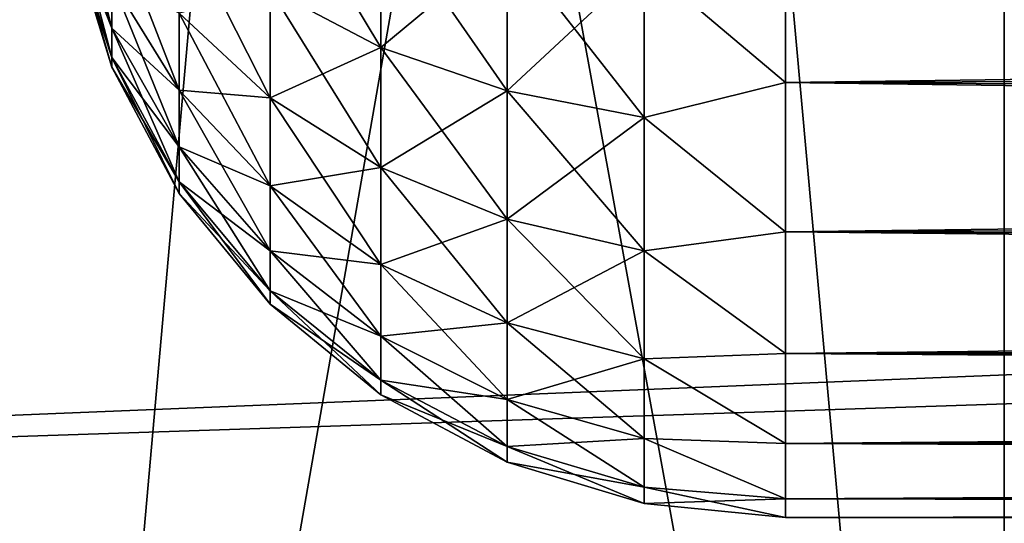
# Model space of a CAD drawing. Header units: millimetres. Extents: x -25 to 64, y -3 to 358.
# Tile 157 of 256: x 46.05 to 47.4, y 107.992 to 108.682. Entities that reach past the tile are written whole.
import ezdxf

# ---------------------------------------------------------------- set-up
doc = ezdxf.new("R2010")
doc.units = ezdxf.units.MM
doc.header["$LTSCALE"] = 52.148148
for name, color, linetype in [('102', 7, 'CONTINUOUS'), ('134', 7, 'CONTINUOUS'), ('135', 7, 'CONTINUOUS'), ('137', 7, 'CONTINUOUS'), ('138', 7, 'CONTINUOUS'), ('239', 7, 'CONTINUOUS'), ('242', 7, 'CONTINUOUS'), ('243', 7, 'CONTINUOUS'), ('245', 7, 'CONTINUOUS'), ('361', 7, 'CONTINUOUS')]:
    doc.layers.add(name, color=color, linetype=linetype)

msp = doc.modelspace()

# ---------------------------------------------------------------- linework, layer by layer
at = {"layer": '102', "color": 7, "linetype": 'CONTINUOUS'}
for points in [[(47.4, 113.5, 4.5), (46.6933, 113.3106, 4.5), (47.4, 105.5, 4.5), (47.4, 113.5, 4.5)], [(46.6933, 113.3106, 4.5), (46, 113.1684, 4.5), (47.4, 105.5, 4.5), (46.6933, 113.3106, 4.5)], [(46, 113.1684, 4.5), (46, 105.5, 4.5), (47.4, 105.5, 4.5), (46, 113.1684, 4.5)]]:
    msp.add_3dface(points, dxfattribs=at)
at = {"layer": '134', "color": 7, "linetype": 'CONTINUOUS'}
for points in [[(58.6, 108.75, 1.2991), (58.6, 108.6396, 1.2287), (47.1, 108.8314, 1.3428), (58.6, 108.75, 1.2991)], [(47.1, 108.8314, 1.3428), (58.6, 108.6396, 1.2287), (47.1, 108.5961, 1.197), (47.1, 108.8314, 1.3428)], [(58.6, 108.6396, 1.2287), (58.6, 108.5359, 1.1491), (47.1, 108.5961, 1.197), (58.6, 108.6396, 1.2287)], [(58.6, 108.5359, 1.1491), (58.6, 108.4393, 1.0607), (47.1, 108.5961, 1.197), (58.6, 108.5359, 1.1491)], [(47.1, 108.5961, 1.197), (58.6, 108.4393, 1.0607), (47.1, 108.3915, 1.0106), (47.1, 108.5961, 1.197)], [(58.6, 108.4393, 1.0607), (58.6, 108.3509, 0.9641), (47.1, 108.3915, 1.0106), (58.6, 108.4393, 1.0607)], [(58.6, 108.3509, 0.9641), (58.6, 108.2713, 0.8604), (47.1, 108.3915, 1.0106), (58.6, 108.3509, 0.9641)], [(47.1, 108.3915, 1.0106), (58.6, 108.2713, 0.8604), (47.1, 108.2247, 0.7897), (47.1, 108.3915, 1.0106)], [(58.6, 108.2713, 0.8604), (58.6, 108.2009, 0.75), (47.1, 108.2247, 0.7897), (58.6, 108.2713, 0.8604)], [(58.6, 108.2009, 0.75), (58.6, 108.1406, 0.634), (47.1, 108.2247, 0.7897), (58.6, 108.2009, 0.75)], [(47.1, 108.2247, 0.7897), (58.6, 108.1406, 0.634), (47.1, 108.1013, 0.5419), (47.1, 108.2247, 0.7897)], [(58.6, 108.1406, 0.634), (58.6, 108.0905, 0.513), (47.1, 108.1013, 0.5419), (58.6, 108.1406, 0.634)], [(58.6, 108.0905, 0.513), (58.6, 108.0511, 0.3882), (47.1, 108.1013, 0.5419), (58.6, 108.0905, 0.513)], [(47.1, 108.1013, 0.5419), (58.6, 108.0511, 0.3882), (47.1, 108.0255, 0.2756), (47.1, 108.1013, 0.5419)], [(58.6, 108.0511, 0.3882), (58.6, 108.0228, 0.2605), (47.1, 108.0255, 0.2756), (58.6, 108.0511, 0.3882)], [(58.6, 108.0057, 0.1307), (58.6, 108), (47.1, 108.0255, 0.2756), (58.6, 108.0057, 0.1307)], [(58.6, 108), (47.1, 108), (47.1, 108.0255, 0.2756), (58.6, 108)], [(58.6, 108.0228, 0.2605), (58.6, 108.0057, 0.1307), (47.1, 108.0255, 0.2756), (58.6, 108.0228, 0.2605)]]:
    msp.add_3dface(points, dxfattribs=at)
at = {"layer": '135', "color": 7, "linetype": 'CONTINUOUS'}
for points in [[(46.1192, 108.8468, 0.2377), (46.1192, 108.898, 0.3475), (46.1762, 108.6704, 0.302), (46.1192, 108.8468, 0.2377)], [(46.1192, 108.898, 0.3475), (46.1762, 108.7354, 0.4414), (46.1762, 108.6704, 0.302), (46.1192, 108.898, 0.3475)], [(46.5451, 108.8341, 1.1535), (46.5451, 108.6439, 1.0203), (46.3933, 108.8962, 1.0457), (46.5451, 108.8341, 1.1535)], [(46.3933, 108.8962, 1.0457), (46.5451, 108.6439, 1.0203), (46.3933, 108.7238, 0.925), (46.3933, 108.8962, 1.0457)], [(46.1192, 108.8155, 0.1207), (46.1192, 108.8468, 0.2377), (46.1762, 108.6305, 0.1533), (46.1192, 108.8155, 0.1207)], [(46.1192, 108.8468, 0.2377), (46.1762, 108.6704, 0.302), (46.1762, 108.6305, 0.1533), (46.1192, 108.8468, 0.2377)], [(46.2687, 108.6911, 0.6787), (46.2687, 108.5856, 0.528), (46.1762, 108.8237, 0.5675), (46.2687, 108.6911, 0.6787)], [(46.1762, 108.8237, 0.5675), (46.2687, 108.5856, 0.528), (46.1762, 108.7354, 0.4414), (46.1762, 108.8237, 0.5675)], [(46.7182, 108.7879, 1.2334), (46.7182, 108.5845, 1.091), (46.5451, 108.8341, 1.1535), (46.7182, 108.7879, 1.2334)], [(46.5451, 108.8341, 1.1535), (46.7182, 108.5845, 1.091), (46.5451, 108.6439, 1.0203), (46.5451, 108.8341, 1.1535)], [(47.1, 108.8314, 1.3428), (47.1, 108.5961, 1.197), (46.9061, 108.7595, 1.2826), (47.1, 108.8314, 1.3428)], [(46.1192, 108.8049, 0), (46.1192, 108.8155, 0.1207), (46.1762, 108.6171, 0), (46.1192, 108.8049, 0)], [(46.1762, 108.6171, 0), (46.1192, 108.8155, 0.1207), (46.1762, 108.6305, 0.1533), (46.1762, 108.6171, 0)], [(46.3933, 108.7238, 0.925), (46.3933, 108.575, 0.7762), (46.2687, 108.8213, 0.8089), (46.3933, 108.7238, 0.925)], [(46.2687, 108.8213, 0.8089), (46.3933, 108.575, 0.7762), (46.2687, 108.6911, 0.6787), (46.2687, 108.8213, 0.8089)], [(46.9061, 108.7595, 1.2826), (46.9061, 108.548, 1.1345), (46.7182, 108.7879, 1.2334), (46.9061, 108.7595, 1.2826)], [(46.7182, 108.7879, 1.2334), (46.9061, 108.548, 1.1345), (46.7182, 108.5845, 1.091), (46.7182, 108.7879, 1.2334)], [(46.9061, 108.7595, 1.2826), (47.1, 108.5961, 1.197), (46.9061, 108.548, 1.1345), (46.9061, 108.7595, 1.2826)], [(46.2687, 108.5856, 0.528), (46.2687, 108.5078, 0.3611), (46.1762, 108.7354, 0.4414), (46.2687, 108.5856, 0.528)], [(46.1762, 108.7354, 0.4414), (46.2687, 108.5078, 0.3611), (46.1762, 108.6704, 0.302), (46.1762, 108.7354, 0.4414)], [(46.5451, 108.6439, 1.0203), (46.5451, 108.4797, 0.8561), (46.3933, 108.7238, 0.925), (46.5451, 108.6439, 1.0203)], [(46.3933, 108.7238, 0.925), (46.5451, 108.4797, 0.8561), (46.3933, 108.575, 0.7762), (46.3933, 108.7238, 0.925)], [(46.3933, 108.575, 0.7762), (46.3933, 108.4543, 0.6038), (46.2687, 108.6911, 0.6787), (46.3933, 108.575, 0.7762)], [(46.2687, 108.6911, 0.6787), (46.3933, 108.4543, 0.6038), (46.2687, 108.5856, 0.528), (46.2687, 108.6911, 0.6787)], [(46.2687, 108.5078, 0.3611), (46.2687, 108.4601, 0.1834), (46.1762, 108.6704, 0.302), (46.2687, 108.5078, 0.3611)], [(46.1762, 108.6704, 0.302), (46.2687, 108.4601, 0.1834), (46.1762, 108.6305, 0.1533), (46.1762, 108.6704, 0.302)], [(46.7182, 108.5845, 1.091), (46.7182, 108.409, 0.9155), (46.5451, 108.6439, 1.0203), (46.7182, 108.5845, 1.091)], [(46.5451, 108.6439, 1.0203), (46.7182, 108.409, 0.9155), (46.5451, 108.4797, 0.8561), (46.5451, 108.6439, 1.0203)], [(46.2687, 108.4601, 0.1834), (46.2687, 108.4441, 0), (46.1762, 108.6305, 0.1533), (46.2687, 108.4601, 0.1834)], [(46.2687, 108.4441, 0), (46.1762, 108.6171, 0), (46.1762, 108.6305, 0.1533), (46.2687, 108.4441, 0)], [(47.1, 108.5961, 1.197), (47.1, 108.3915, 1.0106), (46.9061, 108.548, 1.1345), (47.1, 108.5961, 1.197)], [(46.3933, 108.4543, 0.6038), (46.3933, 108.3653, 0.413), (46.2687, 108.5856, 0.528), (46.3933, 108.4543, 0.6038)], [(46.2687, 108.5856, 0.528), (46.3933, 108.3653, 0.413), (46.2687, 108.5078, 0.3611), (46.2687, 108.5856, 0.528)], [(46.9061, 108.548, 1.1345), (46.9061, 108.3655, 0.952), (46.7182, 108.5845, 1.091), (46.9061, 108.548, 1.1345)], [(46.7182, 108.5845, 1.091), (46.9061, 108.3655, 0.952), (46.7182, 108.409, 0.9155), (46.7182, 108.5845, 1.091)], [(46.5451, 108.4797, 0.8561), (46.5451, 108.3465, 0.666), (46.3933, 108.575, 0.7762), (46.5451, 108.4797, 0.8561)], [(46.3933, 108.575, 0.7762), (46.5451, 108.3465, 0.666), (46.3933, 108.4543, 0.6038), (46.3933, 108.575, 0.7762)], [(46.9061, 108.548, 1.1345), (47.1, 108.3915, 1.0106), (46.9061, 108.3655, 0.952), (46.9061, 108.548, 1.1345)], [(46.3933, 108.3653, 0.413), (46.3933, 108.3108, 0.2097), (46.2687, 108.5078, 0.3611), (46.3933, 108.3653, 0.413)], [(46.2687, 108.5078, 0.3611), (46.3933, 108.3108, 0.2097), (46.2687, 108.4601, 0.1834), (46.2687, 108.5078, 0.3611)], [(46.7182, 108.409, 0.9155), (46.7182, 108.2666, 0.7121), (46.5451, 108.4797, 0.8561), (46.7182, 108.409, 0.9155)], [(46.5451, 108.4797, 0.8561), (46.7182, 108.2666, 0.7121), (46.5451, 108.3465, 0.666), (46.5451, 108.4797, 0.8561)], [(46.3933, 108.3108, 0.2097), (46.3933, 108.2925, 0), (46.2687, 108.4601, 0.1834), (46.3933, 108.3108, 0.2097)], [(46.3933, 108.2925, 0), (46.2687, 108.4441, 0), (46.2687, 108.4601, 0.1834), (46.3933, 108.2925, 0)], [(46.5451, 108.3465, 0.666), (46.5451, 108.2484, 0.4555), (46.3933, 108.4543, 0.6038), (46.5451, 108.3465, 0.666)], [(46.3933, 108.4543, 0.6038), (46.5451, 108.2484, 0.4555), (46.3933, 108.3653, 0.413), (46.3933, 108.4543, 0.6038)], [(46.9061, 108.3655, 0.952), (46.9061, 108.2174, 0.7405), (46.7182, 108.409, 0.9155), (46.9061, 108.3655, 0.952)], [(46.7182, 108.409, 0.9155), (46.9061, 108.2174, 0.7405), (46.7182, 108.2666, 0.7121), (46.7182, 108.409, 0.9155)], [(47.1, 108.3915, 1.0106), (47.1, 108.2247, 0.7897), (46.9061, 108.3655, 0.952), (47.1, 108.3915, 1.0106)], [(46.5451, 108.2484, 0.4555), (46.5451, 108.1883, 0.2313), (46.3933, 108.3653, 0.413), (46.5451, 108.2484, 0.4555)], [(46.3933, 108.3653, 0.413), (46.5451, 108.1883, 0.2313), (46.3933, 108.3108, 0.2097), (46.3933, 108.3653, 0.413)], [(46.9061, 108.3655, 0.952), (47.1, 108.2247, 0.7897), (46.9061, 108.2174, 0.7405), (46.9061, 108.3655, 0.952)], [(46.7182, 108.2666, 0.7121), (46.7182, 108.1616, 0.4871), (46.5451, 108.3465, 0.666), (46.7182, 108.2666, 0.7121)], [(46.5451, 108.3465, 0.666), (46.7182, 108.1616, 0.4871), (46.5451, 108.2484, 0.4555), (46.5451, 108.3465, 0.666)], [(46.5451, 108.1883, 0.2313), (46.5451, 108.1681, 0), (46.3933, 108.3108, 0.2097), (46.5451, 108.1883, 0.2313)], [(46.5451, 108.1681, 0), (46.3933, 108.2925, 0), (46.3933, 108.3108, 0.2097), (46.5451, 108.1681, 0)], [(46.9061, 108.2174, 0.7405), (46.9061, 108.1083, 0.5065), (46.7182, 108.2666, 0.7121), (46.9061, 108.2174, 0.7405)], [(46.7182, 108.2666, 0.7121), (46.9061, 108.1083, 0.5065), (46.7182, 108.1616, 0.4871), (46.7182, 108.2666, 0.7121)], [(46.7182, 108.1616, 0.4871), (46.7182, 108.0974, 0.2473), (46.5451, 108.2484, 0.4555), (46.7182, 108.1616, 0.4871)], [(46.5451, 108.2484, 0.4555), (46.7182, 108.0974, 0.2473), (46.5451, 108.1883, 0.2313), (46.5451, 108.2484, 0.4555)], [(47.1, 108.2247, 0.7897), (47.1, 108.1013, 0.5419), (46.9061, 108.2174, 0.7405), (47.1, 108.2247, 0.7897)], [(46.9061, 108.2174, 0.7405), (47.1, 108.1013, 0.5419), (46.9061, 108.1083, 0.5065), (46.9061, 108.2174, 0.7405)], [(46.7182, 108.0974, 0.2473), (46.7182, 108.0757, 0), (46.5451, 108.1883, 0.2313), (46.7182, 108.0974, 0.2473)], [(46.7182, 108.0757, 0), (46.5451, 108.1681, 0), (46.5451, 108.1883, 0.2313), (46.7182, 108.0757, 0)], [(46.9061, 108.1083, 0.5065), (46.9061, 108.0415, 0.2572), (46.7182, 108.1616, 0.4871), (46.9061, 108.1083, 0.5065)], [(46.7182, 108.1616, 0.4871), (46.9061, 108.0415, 0.2572), (46.7182, 108.0974, 0.2473), (46.7182, 108.1616, 0.4871)], [(47.1, 108.1013, 0.5419), (47.1, 108.0255, 0.2756), (46.9061, 108.1083, 0.5065), (47.1, 108.1013, 0.5419)], [(46.9061, 108.1083, 0.5065), (47.1, 108.0255, 0.2756), (46.9061, 108.0415, 0.2572), (46.9061, 108.1083, 0.5065)], [(46.9061, 108.0415, 0.2572), (46.9061, 108.019, 0), (46.7182, 108.0974, 0.2473), (46.9061, 108.0415, 0.2572)], [(46.9061, 108.019, 0), (46.7182, 108.0757, 0), (46.7182, 108.0974, 0.2473), (46.9061, 108.019, 0)], [(47.1, 108.0255, 0.2756), (47.1, 108), (46.9061, 108.0415, 0.2572), (47.1, 108.0255, 0.2756)], [(46.9061, 108.0415, 0.2572), (47.1, 108), (46.9061, 108.019, 0), (46.9061, 108.0415, 0.2572)]]:
    msp.add_3dface(points, dxfattribs=at)
at = {"layer": '137', "color": 7, "linetype": 'CONTINUOUS'}
for points in [[(46.1192, 108.8468, -0.2377), (46.1192, 108.8155, -0.1207), (46.1762, 108.6704, -0.302), (46.1192, 108.8468, -0.2377)], [(46.1192, 108.8468, -0.2377), (46.1762, 108.6704, -0.302), (46.1762, 108.7354, -0.4414), (46.1192, 108.8468, -0.2377)], [(46.5451, 108.6439, -1.0203), (46.5451, 108.8341, -1.1535), (46.3933, 108.7238, -0.925), (46.5451, 108.6439, -1.0203)], [(46.5451, 108.6439, -1.0203), (46.7182, 108.7879, -1.2334), (46.5451, 108.8341, -1.1535), (46.5451, 108.6439, -1.0203)], [(47.1, 108.5961, -1.197), (47.1, 108.8314, -1.3428), (46.9061, 108.7595, -1.2826), (47.1, 108.5961, -1.197)], [(46.1192, 108.8155, -0.1207), (46.1192, 108.8049, 0), (46.1762, 108.6305, -0.1533), (46.1192, 108.8155, -0.1207)], [(46.1192, 108.8155, -0.1207), (46.1762, 108.6305, -0.1533), (46.1762, 108.6704, -0.302), (46.1192, 108.8155, -0.1207)], [(46.1192, 108.8049, 0), (46.1762, 108.6171, 0), (46.1762, 108.6305, -0.1533), (46.1192, 108.8049, 0)], [(46.7182, 108.5845, -1.091), (46.7182, 108.7879, -1.2334), (46.5451, 108.6439, -1.0203), (46.7182, 108.5845, -1.091)], [(46.7182, 108.5845, -1.091), (46.9061, 108.7595, -1.2826), (46.7182, 108.7879, -1.2334), (46.7182, 108.5845, -1.091)], [(46.9061, 108.548, -1.1345), (46.9061, 108.7595, -1.2826), (46.7182, 108.5845, -1.091), (46.9061, 108.548, -1.1345)], [(46.9061, 108.548, -1.1345), (47.1, 108.5961, -1.197), (46.9061, 108.7595, -1.2826), (46.9061, 108.548, -1.1345)], [(46.2687, 108.5856, -0.528), (46.2687, 108.6911, -0.6787), (46.1762, 108.7354, -0.4414), (46.2687, 108.5856, -0.528)], [(46.1762, 108.6704, -0.302), (46.2687, 108.5856, -0.528), (46.1762, 108.7354, -0.4414), (46.1762, 108.6704, -0.302)], [(46.3933, 108.575, -0.7762), (46.3933, 108.7238, -0.925), (46.2687, 108.6911, -0.6787), (46.3933, 108.575, -0.7762)], [(46.3933, 108.575, -0.7762), (46.5451, 108.6439, -1.0203), (46.3933, 108.7238, -0.925), (46.3933, 108.575, -0.7762)], [(46.2687, 108.5856, -0.528), (46.3933, 108.575, -0.7762), (46.2687, 108.6911, -0.6787), (46.2687, 108.5856, -0.528)], [(46.2687, 108.5078, -0.3611), (46.2687, 108.5856, -0.528), (46.1762, 108.6704, -0.302), (46.2687, 108.5078, -0.3611)], [(46.1762, 108.6305, -0.1533), (46.2687, 108.5078, -0.3611), (46.1762, 108.6704, -0.302), (46.1762, 108.6305, -0.1533)], [(46.5451, 108.4797, -0.8561), (46.5451, 108.6439, -1.0203), (46.3933, 108.575, -0.7762), (46.5451, 108.4797, -0.8561)], [(46.5451, 108.4797, -0.8561), (46.7182, 108.5845, -1.091), (46.5451, 108.6439, -1.0203), (46.5451, 108.4797, -0.8561)], [(46.1762, 108.6171, 0), (46.2687, 108.4601, -0.1834), (46.1762, 108.6305, -0.1533), (46.1762, 108.6171, 0)], [(46.2687, 108.4601, -0.1834), (46.2687, 108.5078, -0.3611), (46.1762, 108.6305, -0.1533), (46.2687, 108.4601, -0.1834)], [(46.1762, 108.6171, 0), (46.2687, 108.4441, 0), (46.2687, 108.4601, -0.1834), (46.1762, 108.6171, 0)], [(47.1, 108.3915, -1.0106), (47.1, 108.5961, -1.197), (46.9061, 108.548, -1.1345), (47.1, 108.3915, -1.0106)], [(46.3933, 108.4543, -0.6038), (46.3933, 108.575, -0.7762), (46.2687, 108.5856, -0.528), (46.3933, 108.4543, -0.6038)], [(46.2687, 108.5078, -0.3611), (46.3933, 108.4543, -0.6038), (46.2687, 108.5856, -0.528), (46.2687, 108.5078, -0.3611)], [(46.7182, 108.409, -0.9155), (46.7182, 108.5845, -1.091), (46.5451, 108.4797, -0.8561), (46.7182, 108.409, -0.9155)], [(46.7182, 108.409, -0.9155), (46.9061, 108.548, -1.1345), (46.7182, 108.5845, -1.091), (46.7182, 108.409, -0.9155)], [(46.3933, 108.4543, -0.6038), (46.5451, 108.4797, -0.8561), (46.3933, 108.575, -0.7762), (46.3933, 108.4543, -0.6038)], [(46.9061, 108.3655, -0.952), (46.9061, 108.548, -1.1345), (46.7182, 108.409, -0.9155), (46.9061, 108.3655, -0.952)], [(46.9061, 108.3655, -0.952), (47.1, 108.3915, -1.0106), (46.9061, 108.548, -1.1345), (46.9061, 108.3655, -0.952)], [(46.3933, 108.3653, -0.413), (46.3933, 108.4543, -0.6038), (46.2687, 108.5078, -0.3611), (46.3933, 108.3653, -0.413)], [(46.2687, 108.4601, -0.1834), (46.3933, 108.3653, -0.413), (46.2687, 108.5078, -0.3611), (46.2687, 108.4601, -0.1834)], [(46.5451, 108.3465, -0.666), (46.5451, 108.4797, -0.8561), (46.3933, 108.4543, -0.6038), (46.5451, 108.3465, -0.666)], [(46.5451, 108.3465, -0.666), (46.7182, 108.409, -0.9155), (46.5451, 108.4797, -0.8561), (46.5451, 108.3465, -0.666)], [(46.2687, 108.4441, 0), (46.3933, 108.3108, -0.2097), (46.2687, 108.4601, -0.1834), (46.2687, 108.4441, 0)], [(46.3933, 108.3108, -0.2097), (46.3933, 108.3653, -0.413), (46.2687, 108.4601, -0.1834), (46.3933, 108.3108, -0.2097)], [(46.3933, 108.3653, -0.413), (46.5451, 108.3465, -0.666), (46.3933, 108.4543, -0.6038), (46.3933, 108.3653, -0.413)], [(46.2687, 108.4441, 0), (46.3933, 108.2925, 0), (46.3933, 108.3108, -0.2097), (46.2687, 108.4441, 0)], [(46.7182, 108.2666, -0.7121), (46.7182, 108.409, -0.9155), (46.5451, 108.3465, -0.666), (46.7182, 108.2666, -0.7121)], [(46.7182, 108.2666, -0.7121), (46.9061, 108.3655, -0.952), (46.7182, 108.409, -0.9155), (46.7182, 108.2666, -0.7121)], [(47.1, 108.2247, -0.7897), (47.1, 108.3915, -1.0106), (46.9061, 108.3655, -0.952), (47.1, 108.2247, -0.7897)], [(46.5451, 108.2484, -0.4555), (46.5451, 108.3465, -0.666), (46.3933, 108.3653, -0.413), (46.5451, 108.2484, -0.4555)], [(46.3933, 108.3108, -0.2097), (46.5451, 108.2484, -0.4555), (46.3933, 108.3653, -0.413), (46.3933, 108.3108, -0.2097)], [(46.9061, 108.2174, -0.7405), (46.9061, 108.3655, -0.952), (46.7182, 108.2666, -0.7121), (46.9061, 108.2174, -0.7405)], [(46.9061, 108.2174, -0.7405), (47.1, 108.2247, -0.7897), (46.9061, 108.3655, -0.952), (46.9061, 108.2174, -0.7405)], [(46.5451, 108.2484, -0.4555), (46.7182, 108.2666, -0.7121), (46.5451, 108.3465, -0.666), (46.5451, 108.2484, -0.4555)], [(46.3933, 108.2925, 0), (46.5451, 108.1883, -0.2313), (46.3933, 108.3108, -0.2097), (46.3933, 108.2925, 0)], [(46.5451, 108.1883, -0.2313), (46.5451, 108.2484, -0.4555), (46.3933, 108.3108, -0.2097), (46.5451, 108.1883, -0.2313)], [(46.3933, 108.2925, 0), (46.5451, 108.1681, 0), (46.5451, 108.1883, -0.2313), (46.3933, 108.2925, 0)], [(46.7182, 108.1616, -0.4871), (46.7182, 108.2666, -0.7121), (46.5451, 108.2484, -0.4555), (46.7182, 108.1616, -0.4871)], [(46.7182, 108.1616, -0.4871), (46.9061, 108.2174, -0.7405), (46.7182, 108.2666, -0.7121), (46.7182, 108.1616, -0.4871)], [(46.5451, 108.1883, -0.2313), (46.7182, 108.1616, -0.4871), (46.5451, 108.2484, -0.4555), (46.5451, 108.1883, -0.2313)], [(46.9061, 108.1083, -0.5065), (46.9061, 108.2174, -0.7405), (46.7182, 108.1616, -0.4871), (46.9061, 108.1083, -0.5065)], [(47.1, 108.1013, -0.5419), (47.1, 108.2247, -0.7897), (46.9061, 108.2174, -0.7405), (47.1, 108.1013, -0.5419)], [(46.9061, 108.1083, -0.5065), (47.1, 108.1013, -0.5419), (46.9061, 108.2174, -0.7405), (46.9061, 108.1083, -0.5065)], [(46.5451, 108.1681, 0), (46.7182, 108.0974, -0.2473), (46.5451, 108.1883, -0.2313), (46.5451, 108.1681, 0)], [(46.7182, 108.0974, -0.2473), (46.7182, 108.1616, -0.4871), (46.5451, 108.1883, -0.2313), (46.7182, 108.0974, -0.2473)], [(46.5451, 108.1681, 0), (46.7182, 108.0757, 0), (46.7182, 108.0974, -0.2473), (46.5451, 108.1681, 0)], [(46.7182, 108.0974, -0.2473), (46.9061, 108.1083, -0.5065), (46.7182, 108.1616, -0.4871), (46.7182, 108.0974, -0.2473)], [(46.9061, 108.0415, -0.2572), (46.9061, 108.1083, -0.5065), (46.7182, 108.0974, -0.2473), (46.9061, 108.0415, -0.2572)], [(47.1, 108.0255, -0.2756), (47.1, 108.1013, -0.5419), (46.9061, 108.1083, -0.5065), (47.1, 108.0255, -0.2756)], [(46.9061, 108.0415, -0.2572), (47.1, 108.0255, -0.2756), (46.9061, 108.1083, -0.5065), (46.9061, 108.0415, -0.2572)], [(46.7182, 108.0757, 0), (46.9061, 108.0415, -0.2572), (46.7182, 108.0974, -0.2473), (46.7182, 108.0757, 0)], [(46.7182, 108.0757, 0), (46.9061, 108.019, 0), (46.9061, 108.0415, -0.2572), (46.7182, 108.0757, 0)], [(46.9061, 108.019, 0), (47.1, 108.0255, -0.2756), (46.9061, 108.0415, -0.2572), (46.9061, 108.019, 0)], [(46.9061, 108.019, 0), (47.1, 108), (47.1, 108.0255, -0.2756), (46.9061, 108.019, 0)]]:
    msp.add_3dface(points, dxfattribs=at)
at = {"layer": '138', "color": 7, "linetype": 'CONTINUOUS'}
for points in [[(58.6, 108.75, -1.2991), (47.1, 108.8314, -1.3428), (47.1, 108.5961, -1.197), (58.6, 108.75, -1.2991)], [(58.6, 108.6396, -1.2287), (58.6, 108.75, -1.2991), (47.1, 108.5961, -1.197), (58.6, 108.6396, -1.2287)], [(58.6, 108.5359, -1.1491), (58.6, 108.6396, -1.2287), (47.1, 108.5961, -1.197), (58.6, 108.5359, -1.1491)], [(58.6, 108.5359, -1.1491), (47.1, 108.5961, -1.197), (47.1, 108.3915, -1.0106), (58.6, 108.5359, -1.1491)], [(58.6, 108.4393, -1.0607), (58.6, 108.5359, -1.1491), (47.1, 108.3915, -1.0106), (58.6, 108.4393, -1.0607)], [(58.6, 108.3509, -0.9641), (58.6, 108.4393, -1.0607), (47.1, 108.3915, -1.0106), (58.6, 108.3509, -0.9641)], [(58.6, 108.3509, -0.9641), (47.1, 108.3915, -1.0106), (47.1, 108.2247, -0.7897), (58.6, 108.3509, -0.9641)], [(58.6, 108.2713, -0.8604), (58.6, 108.3509, -0.9641), (47.1, 108.2247, -0.7897), (58.6, 108.2713, -0.8604)], [(58.6, 108.2009, -0.75), (58.6, 108.2713, -0.8604), (47.1, 108.2247, -0.7897), (58.6, 108.2009, -0.75)], [(58.6, 108.2009, -0.75), (47.1, 108.2247, -0.7897), (47.1, 108.1013, -0.5419), (58.6, 108.2009, -0.75)], [(58.6, 108.1406, -0.634), (58.6, 108.2009, -0.75), (47.1, 108.1013, -0.5419), (58.6, 108.1406, -0.634)], [(58.6, 108.0905, -0.513), (58.6, 108.1406, -0.634), (47.1, 108.1013, -0.5419), (58.6, 108.0905, -0.513)], [(58.6, 108.0905, -0.513), (47.1, 108.1013, -0.5419), (47.1, 108.0255, -0.2756), (58.6, 108.0905, -0.513)], [(58.6, 108.0511, -0.3882), (58.6, 108.0905, -0.513), (47.1, 108.0255, -0.2756), (58.6, 108.0511, -0.3882)], [(58.6, 108.0228, -0.2605), (58.6, 108.0511, -0.3882), (47.1, 108.0255, -0.2756), (58.6, 108.0228, -0.2605)], [(47.1, 108), (58.6, 108.0228, -0.2605), (47.1, 108.0255, -0.2756), (47.1, 108)], [(58.6, 108.0057, -0.1307), (58.6, 108.0228, -0.2605), (47.1, 108), (58.6, 108.0057, -0.1307)], [(58.6, 108), (58.6, 108.0057, -0.1307), (47.1, 108), (58.6, 108)]]:
    msp.add_3dface(points, dxfattribs=at)
at = {"layer": '239', "color": 7, "linetype": 'CONTINUOUS', "true_color": 0xaaaaaa}
for points in [[(40.9, 109.45, -13.75), (41.5037, 107.9557, -13.6527), (60.4262, 108.7252, -13.2188), (40.9, 109.45, -13.75)], [(60.4262, 108.7252, -13.2188), (41.5037, 107.9557, -13.6527), (60.4262, 107.9845, -13.1573), (60.4262, 108.7252, -13.2188)]]:
    msp.add_3dface(points, dxfattribs=at)
at = {"layer": '242', "color": 7, "linetype": 'CONTINUOUS', "true_color": 0xaaaaaa}
for points in [[(62.9088, 108.665, -14.4787), (40.9, 109.45, -14.5), (62.9088, 110.235, -14.4787), (62.9088, 108.665, -14.4787)], [(40.9, 109.45, -14.5), (62.9088, 108.665, -14.4787), (41.5013, 107.9618, -14.4234), (40.9, 109.45, -14.5)], [(62.9088, 108.665, -14.4787), (62.9088, 107.1042, -14.309), (41.5013, 107.9618, -14.4234), (62.9088, 108.665, -14.4787)]]:
    msp.add_3dface(points, dxfattribs=at)
at = {"layer": '243', "color": 7, "linetype": 'CONTINUOUS', "true_color": 0xaaaaaa}
for points in [[(40.9, 109.45, 13.75), (60.4262, 108.7252, 13.2188), (41.5037, 107.9557, 13.6527), (40.9, 109.45, 13.75)], [(60.4262, 108.7252, 13.2188), (60.4262, 107.9845, 13.1573), (41.5037, 107.9557, 13.6527), (60.4262, 108.7252, 13.2188)]]:
    msp.add_3dface(points, dxfattribs=at)
at = {"layer": '245', "color": 7, "linetype": 'CONTINUOUS', "true_color": 0xaaaaaa}
for points in [[(62.9088, 110.235, 14.4787), (40.9, 109.45, 14.5), (62.9088, 108.665, 14.4787), (62.9088, 110.235, 14.4787)], [(40.9, 109.45, 14.5), (41.5013, 107.9618, 14.4234), (62.9088, 108.665, 14.4787), (40.9, 109.45, 14.5)], [(62.9088, 108.665, 14.4787), (41.5013, 107.9618, 14.4234), (62.9088, 107.1042, 14.309), (62.9088, 108.665, 14.4787)]]:
    msp.add_3dface(points, dxfattribs=at)
at = {"layer": '361', "color": 7, "linetype": 'CONTINUOUS'}
for points in [[(47.4, 113.5, -4.5), (47.4, 105.5, -4.5), (46, 105.5, -4.5), (47.4, 113.5, -4.5)], [(46.6933, 113.3106, -4.5), (47.4, 113.5, -4.5), (46, 105.5, -4.5), (46.6933, 113.3106, -4.5)], [(47.4, 105.5, -4.5), (47.4, 113.5, -4.5), (53.25, 113.5, -4.5), (47.4, 105.5, -4.5)], [(46, 113.1684, -4.5), (46.6933, 113.3106, -4.5), (46, 105.5, -4.5), (46, 113.1684, -4.5)]]:
    msp.add_3dface(points, dxfattribs=at)

doc.saveas('drawing.dxf')
